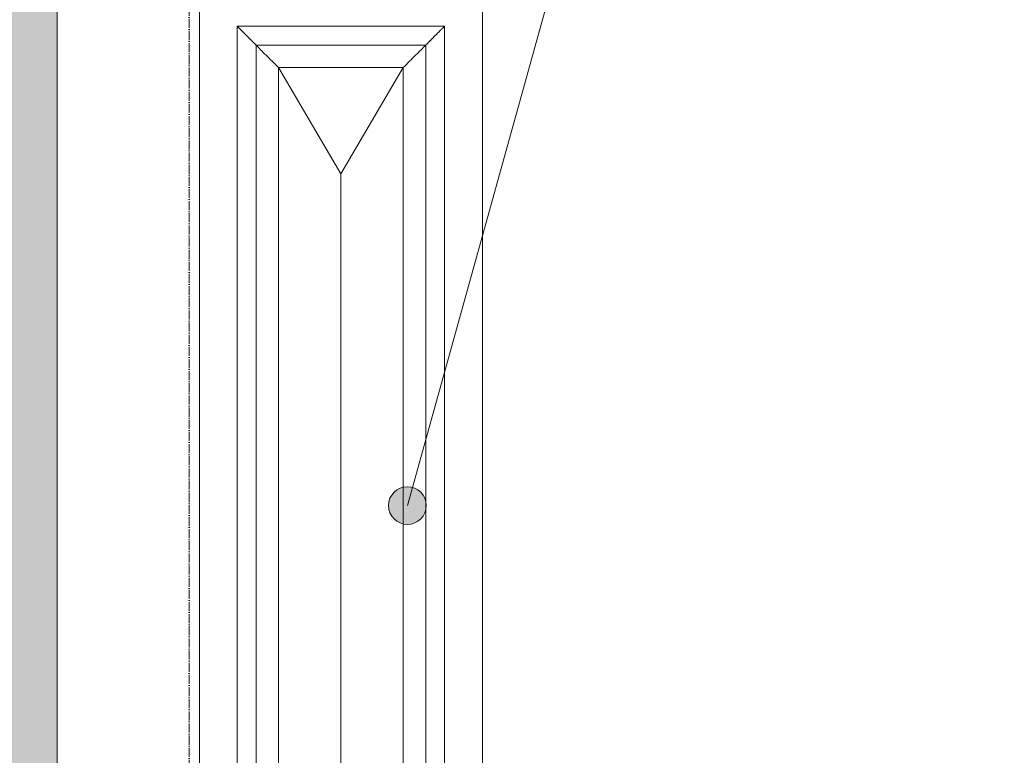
# Model space of a CAD drawing. Header units: millimetres. Extents: x -32191 to 39105, y -1740 to 9180.
# Tile 10 of 30: x 13443 to 14748, y 3103 to 4078. Entities that reach past the tile are written whole.
import ezdxf

# ---------------------------------------------------------------- set-up
doc = ezdxf.new("R2010")
doc.units = ezdxf.units.MM
doc.linetypes.add('_Traço - ponto', pattern=[16, 12, -2, 0, -2])
for name, color, linetype, lineweight in [('A-GENM', 13, 'Continuous', 18), ('A-WALL', 113, 'Continuous', 18), ('G-ANNO-TEXT', 231, 'Continuous', 9), ('S-GRID', 1, 'Continuous', 9)]:
    doc.layers.add(name, color=color, linetype=linetype, lineweight=lineweight)

# ---------------------------------------------------------------- blocks, each defined once
blk = doc.blocks.new('Generic Models 17 - Generic Models 17-3093004-ELEVAÇÃO 2 - MANTER _ CONSTRUIR')
at = {"layer": 'A-GENM'}
for p, q in [((-18159.9, 4119.1), (-18159.9, 1459.1)), ((-17784.9, 1459.1), (-17784.9, 4119.1)), ((-18109.9, 4069.1), (-18109.9, 1509.1)), ((-17834.9, 4069.1), (-18109.9, 4069.1)), ((-17834.9, 1509.1), (-17834.9, 4069.1)), ((-18084.9, 1534.1), (-18084.9, 4044.1)), ((-18084.9, 4044.1), (-17859.9, 4044.1)), ((-17859.9, 4044.1), (-17859.9, 1534.1)), ((-18054.9, 4014.1), (-17889.9, 4014.1)), ((-18054.9, 1564.1), (-18054.9, 4014.1)), ((-17972.4, 3873.5), (-18054.9, 4014.1)), ((-18054.9, 4014.1), (-18054.9, 1564.1)), ((-17889.9, 4014.1), (-18054.9, 4014.1)), ((-17889.9, 4014.1), (-18054.9, 4014.1)), ((-18054.9, 4014.1), (-18054.9, 1564.1)), ((-17889.9, 4014.1), (-17972.4, 3873.5)), ((-17889.9, 4014.1), (-17889.9, 1564.1)), ((-17889.9, 1564.1), (-17889.9, 4014.1)), ((-17889.9, 1564.1), (-17889.9, 4014.1)), ((-17972.4, 1704.7), (-17972.4, 3873.5))]:
    blk.add_line(p, q, dxfattribs=at)
for points, knots in [([(-18084.9, 4044.1), (-18084.9, 4044.1), (-18085.1, 4044.3), (-18085.8, 4045), (-18086.6, 4045.7), (-18087.3, 4046.5), (-18088, 4047.2), (-18088.7, 4047.9), (-18089.8, 4048.9), (-18090.9, 4050.1), (-18091.9, 4051), (-18092.6, 4051.8), (-18093.4, 4052.5), (-18094.2, 4053.3), (-18095, 4054.1), (-18095.8, 4054.9), (-18096.6, 4055.7), (-18097.4, 4056.6), (-18098.2, 4057.4), (-18099, 4058.2), (-18099.8, 4059), (-18100.6, 4059.8), (-18101.4, 4060.6), (-18102.2, 4061.3), (-18102.9, 4062.1), (-18103.7, 4062.8), (-18104.4, 4063.5), (-18105.2, 4064.4), (-18106.1, 4065.2), (-18106.8, 4066), (-18107.5, 4066.7), (-18108.3, 4067.4), (-18109, 4068.1), (-18109.7, 4068.8), (-18109.9, 4069.1), (-18109.9, 4069.1)], [0, 0, 0, 0, 0.083333, 0.125, 0.166667, 0.208333, 0.229167, 0.25, 0.291667, 0.333333, 0.354167, 0.375, 0.395833, 0.416667, 0.4375, 0.458333, 0.479167, 0.5, 0.520833, 0.541667, 0.5625, 0.583333, 0.604167, 0.625, 0.645833, 0.666667, 0.6875, 0.708333, 0.75, 0.770833, 0.791667, 0.833333, 0.875, 0.916667, 1, 1, 1, 1]), ([(-17834.9, 4069.1), (-17834.9, 4069.1), (-17835.1, 4068.8), (-17835.8, 4068.1), (-17836.6, 4067.4), (-17837.3, 4066.7), (-17838, 4066), (-17838.7, 4065.2), (-17839.6, 4064.4), (-17840.5, 4063.5), (-17841.2, 4062.8), (-17841.9, 4062.1), (-17842.6, 4061.3), (-17843.4, 4060.6), (-17844.2, 4059.8), (-17845, 4059), (-17845.8, 4058.2), (-17846.6, 4057.4), (-17847.4, 4056.6), (-17848.2, 4055.7), (-17849, 4054.9), (-17849.9, 4054.1), (-17850.6, 4053.3), (-17851.4, 4052.5), (-17852.2, 4051.8), (-17852.9, 4051), (-17853.7, 4050.3), (-17854.4, 4049.6), (-17855.2, 4048.7), (-17856.1, 4047.9), (-17856.8, 4047.2), (-17857.5, 4046.5), (-17858.3, 4045.7), (-17859, 4045), (-17859.7, 4044.3), (-17859.9, 4044.1), (-17859.9, 4044.1)], [-1, -1, -1, -1, -0.916667, -0.875, -0.833333, -0.791667, -0.770833, -0.75, -0.708333, -0.6875, -0.666667, -0.645833, -0.625, -0.604167, -0.583333, -0.5625, -0.541667, -0.520833, -0.5, -0.479167, -0.458333, -0.4375, -0.416667, -0.395833, -0.375, -0.354167, -0.333333, -0.3125, -0.291667, -0.25, -0.229167, -0.208333, -0.166667, -0.125, -0.083333, 0, 0, 0, 0])]:
    blk.add_open_spline(points, degree=3, knots=knots, dxfattribs=at)
for points in [[(-18054.9, 4014.1), (-18057.8, 4017), (-18063.5, 4022.6), (-18071.7, 4030.8), (-18079, 4038.1), (-18083.1, 4042.2), (-18084.9, 4044.1)], [(-17859.9, 4044.1), (-17861.8, 4042.2), (-17865.8, 4038.1), (-17873.2, 4030.8), (-17881.3, 4022.7), (-17887, 4016.9), (-17889.9, 4014.1)]]:
    blk.add_open_spline(points, degree=3, dxfattribs=at)
blk = doc.blocks.new('Generic Models 1 - Generic Models 24-4258923-ELEVAÇÃO 2 - MANTER _ CONSTRUIR')
at = {"layer": 'A-GENM', "lineweight": 25}
blk.add_hatch(color=9, dxfattribs=at).paths.add_polyline_path([(-18433.5, 930), (-18433.5, 1230), (-18348.5, 1315), (-18348.5, 4864.4), (-18651.9, 5103.8), (-18651.9, 5173.8), (-18716.9, 5173.8), (-18716.9, 5072.3), (-18413.5, 4832.9), (-18413.5, 1341.9), (-18498.5, 1256.9), (-18498.5, 995), (-18533.5, 995), (-18533.5, 930), (-18453.4, 930)], flags=0)

msp = doc.modelspace()

# ---------------------------------------------------------------- hatches: boundary and pattern name
at = {"layer": 'G-ANNO-TEXT'}
h = msp.add_hatch(color=7, dxfattribs=at)
edge = h.paths.add_edge_path(flags=0)
edge.add_arc((13956.9, 3433.8), 25, 0, 360)

# ---------------------------------------------------------------- linework, layer by layer
at = {"layer": 'A-WALL'}
msp.add_line((13492.7, 4477.7), (13492.7, 1280), dxfattribs=at)
at = {"layer": 'G-ANNO-TEXT', "color": 7}
msp.add_line((13956.9, 3433.8), (15542.3, 9127.9), dxfattribs=at)
msp.add_circle((13956.9, 3433.8), 25, dxfattribs=at)
at = {"layer": 'S-GRID', "linetype": '_Traço - ponto'}
msp.add_line((13667.7, -1519.9), (13667.7, 8321.9), dxfattribs=at)

# ---------------------------------------------------------------- block references
at = {"layer": 'A-GENM', "color": 5, "lineweight": 25}
msp.add_blockref('Generic Models 1 - Generic Models 24-4258923-ELEVAÇÃO 2 - MANTER _ CONSTRUIR', (31841.2, 0), dxfattribs=at)
at = {"layer": 'A-GENM'}
msp.add_blockref('Generic Models 17 - Generic Models 17-3093004-ELEVAÇÃO 2 - MANTER _ CONSTRUIR', (31841.2, 0), dxfattribs=at)

doc.saveas('drawing.dxf')
